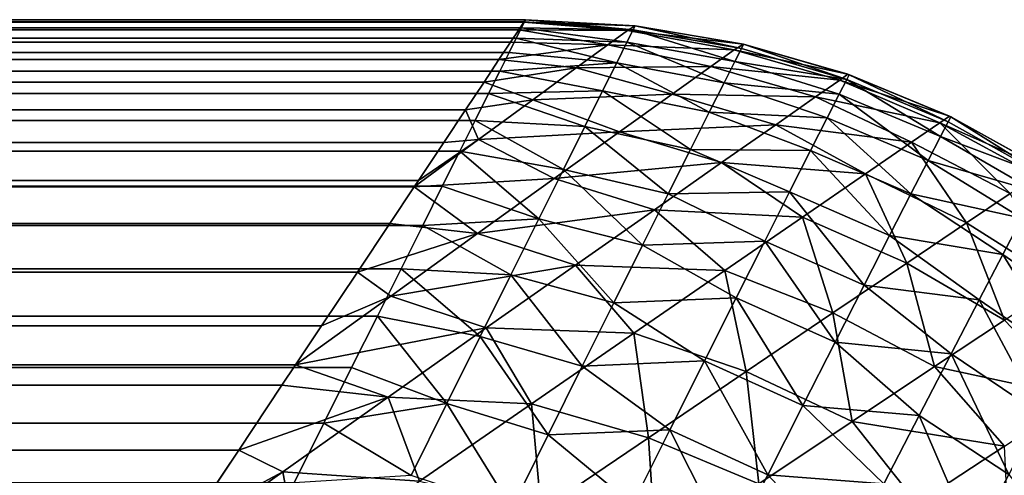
# Model space of a CAD drawing. Extents: x -551 to 551, y -297 to 194.
# Tile 144 of 163: x 496.983 to 497.989, y 194.035 to 194.5. Entities that reach past the tile are written whole.
import ezdxf

# ---------------------------------------------------------------- set-up
doc = ezdxf.new("R2010")
doc.units = 0
doc.header["$LTSCALE"] = 70.117983
for name, color, linetype in [('10', 7, 'CONTINUOUS'), ('11', 7, 'CONTINUOUS'), ('15', 7, 'CONTINUOUS'), ('20', 7, 'CONTINUOUS'), ('21', 7, 'CONTINUOUS'), ('3', 7, 'CONTINUOUS')]:
    doc.layers.add(name, color=color, linetype=linetype)

msp = doc.modelspace()

# ---------------------------------------------------------------- linework, layer by layer
at = {"layer": '10', "color": 7, "linetype": 'CONTINUOUS'}
for points in [[(497.5, 194.5, 2), (497.5, 194.5, 43.5), (497.612, 194.4937, 43.5), (497.5, 194.5, 2)], [(497.5, 194.5, 2), (497.612, 194.4937, 43.5), (497.612, 194.4937, 2), (497.5, 194.5, 2)], [(497.612, 194.4937, 2), (497.7225, 194.4749, 43.5), (497.7226, 194.4749, 2), (497.612, 194.4937, 2)], [(497.612, 194.4937, 43.5), (497.7225, 194.4749, 43.5), (497.612, 194.4937, 2), (497.612, 194.4937, 43.5)], [(497.7225, 194.4749, 43.5), (497.8292, 194.4443, 43.5), (497.7226, 194.4749, 2), (497.7225, 194.4749, 43.5)], [(497.7226, 194.4749, 2), (497.8292, 194.4443, 43.5), (497.8305, 194.4438, 2), (497.7226, 194.4749, 2)], [(497.8292, 194.4443, 43.5), (497.933, 194.4014, 43.5), (497.8305, 194.4438, 2), (497.8292, 194.4443, 43.5)], [(497.8305, 194.4438, 2), (497.933, 194.4014, 43.5), (497.9342, 194.4008, 2), (497.8305, 194.4438, 2)], [(497.933, 194.4014, 43.5), (498.0313, 194.3472, 43.5), (497.9342, 194.4008, 2), (497.933, 194.4014, 43.5)], [(497.9342, 194.4008, 2), (498.0313, 194.3472, 43.5), (498.0324, 194.3465, 2), (497.9342, 194.4008, 2)]]:
    msp.add_3dface(points, dxfattribs=at)
at = {"layer": '11', "color": 7, "linetype": 'CONTINUOUS'}
for points in [[(497.5, 194.5, 43.5), (-497.5, 194.5, 43.5), (-497.4983, 194.4975, 43.6236), (497.5, 194.5, 43.5)], [(497.4983, 194.4975, 43.6236), (497.5, 194.5, 43.5), (-497.4983, 194.4975, 43.6236), (497.4983, 194.4975, 43.6236)], [(-497.4932, 194.4898, 43.7467), (497.4983, 194.4975, 43.6236), (-497.4983, 194.4975, 43.6236), (-497.4932, 194.4898, 43.7467)], [(497.4932, 194.4898, 43.7467), (497.4983, 194.4975, 43.6236), (-497.4932, 194.4898, 43.7467), (497.4932, 194.4898, 43.7467)], [(-497.4848, 194.4771, 43.8697), (497.4932, 194.4898, 43.7467), (-497.4932, 194.4898, 43.7467), (-497.4848, 194.4771, 43.8697)], [(497.4848, 194.4771, 43.8697), (497.4932, 194.4898, 43.7467), (-497.4848, 194.4771, 43.8697), (497.4848, 194.4771, 43.8697)], [(-497.4729, 194.4593, 43.9925), (497.4848, 194.4771, 43.8697), (-497.4848, 194.4771, 43.8697), (-497.4729, 194.4593, 43.9925)], [(497.4729, 194.4593, 43.9925), (497.4848, 194.4771, 43.8697), (-497.4729, 194.4593, 43.9925), (497.4729, 194.4593, 43.9925)], [(-497.4576, 194.4363, 44.1148), (497.4729, 194.4593, 43.9925), (-497.4729, 194.4593, 43.9925), (-497.4576, 194.4363, 44.1148)], [(497.4576, 194.4363, 44.1148), (497.4729, 194.4593, 43.9925), (-497.4576, 194.4363, 44.1148), (497.4576, 194.4363, 44.1148)], [(-497.4388, 194.4081, 44.2367), (497.4576, 194.4363, 44.1148), (-497.4576, 194.4363, 44.1148), (-497.4388, 194.4081, 44.2367)], [(497.4388, 194.4081, 44.2367), (497.4576, 194.4363, 44.1148), (-497.4388, 194.4081, 44.2367), (497.4388, 194.4081, 44.2367)], [(-497.4165, 194.3747, 44.3579), (497.4388, 194.4081, 44.2367), (-497.4388, 194.4081, 44.2367), (-497.4165, 194.3747, 44.3579)], [(497.4165, 194.3747, 44.3579), (497.4388, 194.4081, 44.2367), (-497.4165, 194.3747, 44.3579), (497.4165, 194.3747, 44.3579)], [(-497.3907, 194.336, 44.4783), (497.4165, 194.3747, 44.3579), (-497.4165, 194.3747, 44.3579), (-497.3907, 194.336, 44.4783)], [(497.3907, 194.336, 44.4783), (497.4165, 194.3747, 44.3579), (-497.3907, 194.336, 44.4783), (497.3907, 194.336, 44.4783)], [(-497.3613, 194.2919, 44.5978), (497.3907, 194.336, 44.4783), (-497.3907, 194.336, 44.4783), (-497.3613, 194.2919, 44.5978)], [(497.3863, 194.3295, 44.4969), (497.3907, 194.336, 44.4783), (-497.3613, 194.2919, 44.5978), (497.3863, 194.3295, 44.4969)], [(497.3613, 194.2919, 44.5978), (497.3863, 194.3295, 44.4969), (-497.3613, 194.2919, 44.5978), (497.3613, 194.2919, 44.5978)], [(-497.3283, 194.2424, 44.7163), (497.3613, 194.2919, 44.5978), (-497.3613, 194.2919, 44.5978), (-497.3283, 194.2424, 44.7163)], [(497.3283, 194.2424, 44.7163), (497.3613, 194.2919, 44.5978), (-497.3283, 194.2424, 44.7163), (497.3283, 194.2424, 44.7163)], [(-497.2916, 194.1874, 44.8334), (497.3283, 194.2424, 44.7163), (-497.3283, 194.2424, 44.7163), (-497.2916, 194.1874, 44.8334)], [(497.2916, 194.1874, 44.8334), (497.3283, 194.2424, 44.7163), (-497.2916, 194.1874, 44.8334), (497.2916, 194.1874, 44.8334)], [(-497.2512, 194.1268, 44.9491), (497.2916, 194.1874, 44.8334), (-497.2916, 194.1874, 44.8334), (-497.2512, 194.1268, 44.9491)], [(497.2652, 194.1478, 44.9103), (497.2916, 194.1874, 44.8334), (-497.2512, 194.1268, 44.9491), (497.2652, 194.1478, 44.9103)], [(497.2512, 194.1268, 44.9491), (497.2652, 194.1478, 44.9103), (-497.2512, 194.1268, 44.9491), (497.2512, 194.1268, 44.9491)], [(-497.2071, 194.0606, 45.0631), (497.2512, 194.1268, 44.9491), (-497.2512, 194.1268, 44.9491), (-497.2071, 194.0606, 45.0631)], [(497.2071, 194.0606, 45.0631), (497.2512, 194.1268, 44.9491), (-497.2071, 194.0606, 45.0631), (497.2071, 194.0606, 45.0631)], [(-497.1592, 193.9888, 45.1751), (497.2071, 194.0606, 45.0631), (-497.2071, 194.0606, 45.0631), (-497.1592, 193.9888, 45.1751)], [(497.1592, 193.9888, 45.1751), (497.2071, 194.0606, 45.0631), (-497.1592, 193.9888, 45.1751), (497.1592, 193.9888, 45.1751)]]:
    msp.add_3dface(points, dxfattribs=at)
at = {"layer": '15', "color": 7, "linetype": 'CONTINUOUS'}
for points in [[(-497.5, 194.5, 2), (497.5, 194.5, 2), (497.499, 194.4979, 1.9084), (-497.5, 194.5, 2)], [(-497.499, 194.4979, 1.9084), (-497.5, 194.5, 2), (497.499, 194.4979, 1.9084), (-497.499, 194.4979, 1.9084)], [(-497.4958, 194.4916, 1.8172), (-497.499, 194.4979, 1.9084), (497.4958, 194.4916, 1.8172), (-497.4958, 194.4916, 1.8172)], [(497.4958, 194.4916, 1.8172), (-497.499, 194.4979, 1.9084), (497.499, 194.4979, 1.9084), (497.4958, 194.4916, 1.8172)], [(-497.4906, 194.4812, 1.7261), (-497.4958, 194.4916, 1.8172), (497.4906, 194.4812, 1.7261), (-497.4906, 194.4812, 1.7261)], [(497.4906, 194.4812, 1.7261), (-497.4958, 194.4916, 1.8172), (497.4958, 194.4916, 1.8172), (497.4906, 194.4812, 1.7261)], [(-497.4832, 194.4665, 1.6354), (-497.4906, 194.4812, 1.7261), (497.4832, 194.4665, 1.6354), (-497.4832, 194.4665, 1.6354)], [(497.4832, 194.4665, 1.6354), (-497.4906, 194.4812, 1.7261), (497.4906, 194.4812, 1.7261), (497.4832, 194.4665, 1.6354)], [(-497.4738, 194.4476, 1.5452), (-497.4832, 194.4665, 1.6354), (497.4738, 194.4476, 1.5452), (-497.4738, 194.4476, 1.5452)], [(497.4738, 194.4476, 1.5452), (-497.4832, 194.4665, 1.6354), (497.4832, 194.4665, 1.6354), (497.4738, 194.4476, 1.5452)], [(-497.4623, 194.4245, 1.4557), (-497.4738, 194.4476, 1.5452), (497.4623, 194.4245, 1.4557), (-497.4623, 194.4245, 1.4557)], [(497.4623, 194.4245, 1.4557), (-497.4738, 194.4476, 1.5452), (497.4738, 194.4476, 1.5452), (497.4623, 194.4245, 1.4557)], [(-497.4486, 194.3972, 1.3671), (-497.4623, 194.4245, 1.4557), (497.4486, 194.3972, 1.3671), (-497.4486, 194.3972, 1.3671)], [(497.4486, 194.3972, 1.3671), (-497.4623, 194.4245, 1.4557), (497.4623, 194.4245, 1.4557), (497.4486, 194.3972, 1.3671)], [(-497.4433, 194.3866, 1.336), (-497.4486, 194.3972, 1.3671), (497.4328, 194.3657, 1.2794), (-497.4433, 194.3866, 1.336)], [(497.4328, 194.3657, 1.2794), (-497.4486, 194.3972, 1.3671), (497.4486, 194.3972, 1.3671), (497.4328, 194.3657, 1.2794)], [(-497.4328, 194.3657, 1.2794), (-497.4433, 194.3866, 1.336), (497.4328, 194.3657, 1.2794), (-497.4328, 194.3657, 1.2794)], [(-497.415, 194.3299, 1.193), (-497.4328, 194.3657, 1.2794), (497.415, 194.3299, 1.193), (-497.415, 194.3299, 1.193)], [(497.415, 194.3299, 1.193), (-497.4328, 194.3657, 1.2794), (497.4328, 194.3657, 1.2794), (497.415, 194.3299, 1.193)], [(-497.395, 194.29, 1.1078), (-497.415, 194.3299, 1.193), (497.395, 194.29, 1.1078), (-497.395, 194.29, 1.1078)], [(497.395, 194.29, 1.1078), (-497.415, 194.3299, 1.193), (497.415, 194.3299, 1.193), (497.395, 194.29, 1.1078)], [(-497.3826, 194.2653, 1.0599), (-497.395, 194.29, 1.1078), (497.3729, 194.2458, 1.0242), (-497.3826, 194.2653, 1.0599)], [(497.3729, 194.2458, 1.0242), (-497.395, 194.29, 1.1078), (497.395, 194.29, 1.1078), (497.3729, 194.2458, 1.0242)], [(-497.3729, 194.2458, 1.0242), (-497.3826, 194.2653, 1.0599), (497.3729, 194.2458, 1.0242), (-497.3729, 194.2458, 1.0242)], [(-497.3487, 194.1974, 0.9422), (-497.3729, 194.2458, 1.0242), (497.3487, 194.1974, 0.9422), (-497.3487, 194.1974, 0.9422)], [(497.3487, 194.1974, 0.9422), (-497.3729, 194.2458, 1.0242), (497.3729, 194.2458, 1.0242), (497.3487, 194.1974, 0.9422)], [(-497.3224, 194.1448, 0.8622), (-497.3487, 194.1974, 0.9422), (497.3224, 194.1448, 0.8622), (-497.3224, 194.1448, 0.8622)], [(497.3224, 194.1448, 0.8622), (-497.3487, 194.1974, 0.9422), (497.3487, 194.1974, 0.9422), (497.3224, 194.1448, 0.8622)], [(-497.3191, 194.1382, 0.8527), (-497.3224, 194.1448, 0.8622), (497.294, 194.0881, 0.7843), (-497.3191, 194.1382, 0.8527)], [(497.294, 194.0881, 0.7843), (-497.3224, 194.1448, 0.8622), (497.3224, 194.1448, 0.8622), (497.294, 194.0881, 0.7843)], [(-497.294, 194.0881, 0.7843), (-497.3191, 194.1382, 0.8527), (497.294, 194.0881, 0.7843), (-497.294, 194.0881, 0.7843)], [(-497.2636, 194.0273, 0.7087), (-497.294, 194.0881, 0.7843), (497.2636, 194.0273, 0.7087), (-497.2636, 194.0273, 0.7087)], [(497.2636, 194.0273, 0.7087), (-497.294, 194.0881, 0.7843), (497.294, 194.0881, 0.7843), (497.2636, 194.0273, 0.7087)]]:
    msp.add_3dface(points, dxfattribs=at)
at = {"layer": '20', "color": 7, "linetype": 'CONTINUOUS'}
for points in [[(497.4958, 194.4916, 1.8172), (497.499, 194.4979, 1.9084), (497.6099, 194.4895, 1.8703), (497.4958, 194.4916, 1.8172)], [(497.499, 194.4979, 1.9084), (497.5, 194.5, 2), (497.6099, 194.4895, 1.8703), (497.499, 194.4979, 1.9084)], [(497.5, 194.5, 2), (497.612, 194.4937, 2), (497.6099, 194.4895, 1.8703), (497.5, 194.5, 2)], [(497.4906, 194.4812, 1.7261), (497.4958, 194.4916, 1.8172), (497.6035, 194.4769, 1.7415), (497.4906, 194.4812, 1.7261)], [(497.6035, 194.4769, 1.7415), (497.4958, 194.4916, 1.8172), (497.6099, 194.4895, 1.8703), (497.6035, 194.4769, 1.7415)], [(497.6035, 194.4769, 1.7415), (497.6099, 194.4895, 1.8703), (497.7137, 194.4573, 1.7356), (497.6035, 194.4769, 1.7415)], [(497.6099, 194.4895, 1.8703), (497.612, 194.4937, 2), (497.7204, 194.4705, 1.8673), (497.6099, 194.4895, 1.8703)], [(497.7137, 194.4573, 1.7356), (497.6099, 194.4895, 1.8703), (497.7204, 194.4705, 1.8673), (497.7137, 194.4573, 1.7356)], [(497.612, 194.4937, 2), (497.7226, 194.4749, 2), (497.7204, 194.4705, 1.8673), (497.612, 194.4937, 2)], [(497.4832, 194.4665, 1.6354), (497.4906, 194.4812, 1.7261), (497.5931, 194.4561, 1.6142), (497.4832, 194.4665, 1.6354)], [(497.5931, 194.4561, 1.6142), (497.4906, 194.4812, 1.7261), (497.6035, 194.4769, 1.7415), (497.5931, 194.4561, 1.6142)], [(497.5931, 194.4561, 1.6142), (497.6035, 194.4769, 1.7415), (497.7028, 194.4355, 1.6057), (497.5931, 194.4561, 1.6142)], [(497.7028, 194.4355, 1.6057), (497.6035, 194.4769, 1.7415), (497.7137, 194.4573, 1.7356), (497.7028, 194.4355, 1.6057)], [(497.4738, 194.4476, 1.5452), (497.4832, 194.4665, 1.6354), (497.5931, 194.4561, 1.6142), (497.4738, 194.4476, 1.5452)], [(497.7137, 194.4573, 1.7356), (497.7204, 194.4705, 1.8673), (497.828, 194.4389, 1.8599), (497.7137, 194.4573, 1.7356)], [(497.7204, 194.4705, 1.8673), (497.7226, 194.4749, 2), (497.828, 194.4389, 1.8599), (497.7204, 194.4705, 1.8673)], [(497.7226, 194.4749, 2), (497.8305, 194.4438, 2), (497.828, 194.4389, 1.8599), (497.7226, 194.4749, 2)], [(497.5787, 194.4274, 1.4892), (497.4738, 194.4476, 1.5452), (497.5931, 194.4561, 1.6142), (497.5787, 194.4274, 1.4892)], [(497.5787, 194.4274, 1.4892), (497.5931, 194.4561, 1.6142), (497.6876, 194.4055, 1.4785), (497.5787, 194.4274, 1.4892)], [(497.6876, 194.4055, 1.4785), (497.5931, 194.4561, 1.6142), (497.7028, 194.4355, 1.6057), (497.6876, 194.4055, 1.4785)], [(497.7028, 194.4355, 1.6057), (497.7137, 194.4573, 1.7356), (497.8204, 194.4241, 1.721), (497.7028, 194.4355, 1.6057)], [(497.8204, 194.4241, 1.721), (497.7137, 194.4573, 1.7356), (497.828, 194.4389, 1.8599), (497.8204, 194.4241, 1.721)], [(497.4623, 194.4245, 1.4557), (497.4738, 194.4476, 1.5452), (497.5787, 194.4274, 1.4892), (497.4623, 194.4245, 1.4557)], [(497.6876, 194.4055, 1.4785), (497.7028, 194.4355, 1.6057), (497.808, 194.3998, 1.5843), (497.6876, 194.4055, 1.4785)], [(497.808, 194.3998, 1.5843), (497.7028, 194.4355, 1.6057), (497.8204, 194.4241, 1.721), (497.808, 194.3998, 1.5843)], [(497.8204, 194.4241, 1.721), (497.828, 194.4389, 1.8599), (497.9238, 194.3808, 1.7202), (497.8204, 194.4241, 1.721)], [(497.828, 194.4389, 1.8599), (497.8305, 194.4438, 2), (497.9316, 194.3958, 1.8595), (497.828, 194.4389, 1.8599)], [(497.9238, 194.3808, 1.7202), (497.828, 194.4389, 1.8599), (497.9316, 194.3958, 1.8595), (497.9238, 194.3808, 1.7202)], [(497.8305, 194.4438, 2), (497.9342, 194.4008, 2), (497.9316, 194.3958, 1.8595), (497.8305, 194.4438, 2)], [(497.5605, 194.3909, 1.3673), (497.4623, 194.4245, 1.4557), (497.5787, 194.4274, 1.4892), (497.5605, 194.3909, 1.3673)], [(497.5605, 194.3909, 1.3673), (497.5787, 194.4274, 1.4892), (497.6686, 194.3675, 1.3546), (497.5605, 194.3909, 1.3673)], [(497.6686, 194.3675, 1.3546), (497.5787, 194.4274, 1.4892), (497.6876, 194.4055, 1.4785), (497.6686, 194.3675, 1.3546)], [(497.4486, 194.3972, 1.3671), (497.4623, 194.4245, 1.4557), (497.5605, 194.3909, 1.3673), (497.4486, 194.3972, 1.3671)], [(497.808, 194.3998, 1.5843), (497.8204, 194.4241, 1.721), (497.9111, 194.3562, 1.5833), (497.808, 194.3998, 1.5843)], [(497.9111, 194.3562, 1.5833), (497.8204, 194.4241, 1.721), (497.9238, 194.3808, 1.7202), (497.9111, 194.3562, 1.5833)], [(497.6686, 194.3675, 1.3546), (497.6876, 194.4055, 1.4785), (497.791, 194.3663, 1.4509), (497.6686, 194.3675, 1.3546)], [(497.791, 194.3663, 1.4509), (497.6876, 194.4055, 1.4785), (497.808, 194.3998, 1.5843), (497.791, 194.3663, 1.4509)], [(497.4328, 194.3657, 1.2794), (497.4486, 194.3972, 1.3671), (497.5387, 194.3472, 1.2489), (497.4328, 194.3657, 1.2794)], [(497.5387, 194.3472, 1.2489), (497.4486, 194.3972, 1.3671), (497.5605, 194.3909, 1.3673), (497.5387, 194.3472, 1.2489)], [(497.791, 194.3663, 1.4509), (497.808, 194.3998, 1.5843), (497.8936, 194.3223, 1.4499), (497.791, 194.3663, 1.4509)], [(497.8936, 194.3223, 1.4499), (497.808, 194.3998, 1.5843), (497.9111, 194.3562, 1.5833), (497.8936, 194.3223, 1.4499)], [(497.9238, 194.3808, 1.7202), (497.9316, 194.3958, 1.8595), (498.0295, 194.341, 1.8536), (497.9238, 194.3808, 1.7202)], [(497.9316, 194.3958, 1.8595), (497.9342, 194.4008, 2), (498.0295, 194.341, 1.8536), (497.9316, 194.3958, 1.8595)], [(497.9342, 194.4008, 2), (498.0324, 194.3465, 2), (498.0295, 194.341, 1.8536), (497.9342, 194.4008, 2)], [(497.5387, 194.3472, 1.2489), (497.5605, 194.3909, 1.3673), (497.6458, 194.3221, 1.2348), (497.5387, 194.3472, 1.2489)], [(497.6458, 194.3221, 1.2348), (497.5605, 194.3909, 1.3673), (497.6686, 194.3675, 1.3546), (497.6458, 194.3221, 1.2348)], [(497.9111, 194.3562, 1.5833), (497.9238, 194.3808, 1.7202), (498.0209, 194.3245, 1.7087), (497.9111, 194.3562, 1.5833)], [(498.0209, 194.3245, 1.7087), (497.9238, 194.3808, 1.7202), (498.0295, 194.341, 1.8536), (498.0209, 194.3245, 1.7087)], [(497.415, 194.3299, 1.193), (497.4328, 194.3657, 1.2794), (497.5135, 194.2966, 1.1346), (497.415, 194.3299, 1.193)], [(497.5135, 194.2966, 1.1346), (497.4328, 194.3657, 1.2794), (497.5387, 194.3472, 1.2489), (497.5135, 194.2966, 1.1346)], [(497.6458, 194.3221, 1.2348), (497.6686, 194.3675, 1.3546), (497.7697, 194.3241, 1.3217), (497.6458, 194.3221, 1.2348)], [(497.7697, 194.3241, 1.3217), (497.6686, 194.3675, 1.3546), (497.791, 194.3663, 1.4509), (497.7697, 194.3241, 1.3217)], [(497.7697, 194.3241, 1.3217), (497.791, 194.3663, 1.4509), (497.8718, 194.2796, 1.3209), (497.7697, 194.3241, 1.3217)], [(497.8718, 194.2796, 1.3209), (497.791, 194.3663, 1.4509), (497.8936, 194.3223, 1.4499), (497.8718, 194.2796, 1.3209)], [(497.8936, 194.3223, 1.4499), (497.9111, 194.3562, 1.5833), (498.0067, 194.2975, 1.5667), (497.8936, 194.3223, 1.4499)], [(498.0067, 194.2975, 1.5667), (497.9111, 194.3562, 1.5833), (498.0209, 194.3245, 1.7087), (498.0067, 194.2975, 1.5667)], [(497.5135, 194.2966, 1.1346), (497.5387, 194.3472, 1.2489), (497.6196, 194.2698, 1.1196), (497.5135, 194.2966, 1.1346)], [(497.6196, 194.2698, 1.1196), (497.5387, 194.3472, 1.2489), (497.6458, 194.3221, 1.2348), (497.6196, 194.2698, 1.1196)], [(497.395, 194.29, 1.1078), (497.415, 194.3299, 1.193), (497.5135, 194.2966, 1.1346), (497.395, 194.29, 1.1078)], [(497.6196, 194.2698, 1.1196), (497.6458, 194.3221, 1.2348), (497.7443, 194.2739, 1.1974), (497.6196, 194.2698, 1.1196)], [(497.7443, 194.2739, 1.1974), (497.6458, 194.3221, 1.2348), (497.7697, 194.3241, 1.3217), (497.7443, 194.2739, 1.1974)], [(497.7443, 194.2739, 1.1974), (497.7697, 194.3241, 1.3217), (497.8458, 194.2289, 1.1971), (497.7443, 194.2739, 1.1974)], [(497.8458, 194.2289, 1.1971), (497.7697, 194.3241, 1.3217), (497.8718, 194.2796, 1.3209), (497.8458, 194.2289, 1.1971)], [(497.8718, 194.2796, 1.3209), (497.8936, 194.3223, 1.4499), (497.9873, 194.2604, 1.4288), (497.8718, 194.2796, 1.3209)], [(497.9873, 194.2604, 1.4288), (497.8936, 194.3223, 1.4499), (498.0067, 194.2975, 1.5667), (497.9873, 194.2604, 1.4288)], [(497.4851, 194.2396, 1.0248), (497.395, 194.29, 1.1078), (497.5135, 194.2966, 1.1346), (497.4851, 194.2396, 1.0248)], [(497.4851, 194.2396, 1.0248), (497.5135, 194.2966, 1.1346), (497.5903, 194.211, 1.0093), (497.4851, 194.2396, 1.0248)], [(497.5903, 194.211, 1.0093), (497.5135, 194.2966, 1.1346), (497.6196, 194.2698, 1.1196), (497.5903, 194.211, 1.0093)], [(497.9873, 194.2604, 1.4288), (498.0067, 194.2975, 1.5667), (498.0788, 194.1969, 1.439), (497.9873, 194.2604, 1.4288)], [(497.3729, 194.2458, 1.0242), (497.395, 194.29, 1.1078), (497.4851, 194.2396, 1.0248), (497.3729, 194.2458, 1.0242)], [(497.8458, 194.2289, 1.1971), (497.8718, 194.2796, 1.3209), (497.9631, 194.2139, 1.296), (497.8458, 194.2289, 1.1971)], [(497.9631, 194.2139, 1.296), (497.8718, 194.2796, 1.3209), (497.9873, 194.2604, 1.4288), (497.9631, 194.2139, 1.296)], [(497.5903, 194.211, 1.0093), (497.6196, 194.2698, 1.1196), (497.7152, 194.2162, 1.0786), (497.5903, 194.211, 1.0093)], [(497.7152, 194.2162, 1.0786), (497.6196, 194.2698, 1.1196), (497.7443, 194.2739, 1.1974), (497.7152, 194.2162, 1.0786)], [(497.7152, 194.2162, 1.0786), (497.7443, 194.2739, 1.1974), (497.8162, 194.1708, 1.079), (497.7152, 194.2162, 1.0786)], [(497.8162, 194.1708, 1.079), (497.7443, 194.2739, 1.1974), (497.8458, 194.2289, 1.1971), (497.8162, 194.1708, 1.079)], [(497.9631, 194.2139, 1.296), (497.9873, 194.2604, 1.4288), (498.0546, 194.1513, 1.3088), (497.9631, 194.2139, 1.296)], [(498.0546, 194.1513, 1.3088), (497.9873, 194.2604, 1.4288), (498.0788, 194.1969, 1.439), (498.0546, 194.1513, 1.3088)], [(497.3487, 194.1974, 0.9422), (497.3729, 194.2458, 1.0242), (497.4537, 194.1766, 0.9199), (497.3487, 194.1974, 0.9422)], [(497.4537, 194.1766, 0.9199), (497.3729, 194.2458, 1.0242), (497.4851, 194.2396, 1.0248), (497.4537, 194.1766, 0.9199)], [(497.4537, 194.1766, 0.9199), (497.4851, 194.2396, 1.0248), (497.558, 194.1462, 0.9044), (497.4537, 194.1766, 0.9199)], [(497.558, 194.1462, 0.9044), (497.4851, 194.2396, 1.0248), (497.5903, 194.211, 1.0093), (497.558, 194.1462, 0.9044)], [(497.8162, 194.1708, 1.079), (497.8458, 194.2289, 1.1971), (497.9345, 194.1589, 1.1693), (497.8162, 194.1708, 1.079)], [(497.9345, 194.1589, 1.1693), (497.8458, 194.2289, 1.1971), (497.9631, 194.2139, 1.296), (497.9345, 194.1589, 1.1693)], [(497.6828, 194.1518, 0.9658), (497.5903, 194.211, 1.0093), (497.7152, 194.2162, 1.0786), (497.6828, 194.1518, 0.9658)], [(497.6828, 194.1518, 0.9658), (497.7152, 194.2162, 1.0786), (497.7832, 194.106, 0.9672), (497.6828, 194.1518, 0.9658)], [(497.7832, 194.106, 0.9672), (497.7152, 194.2162, 1.0786), (497.8162, 194.1708, 1.079), (497.7832, 194.106, 0.9672)], [(497.9345, 194.1589, 1.1693), (497.9631, 194.2139, 1.296), (498.026, 194.0973, 1.1847), (497.9345, 194.1589, 1.1693)], [(498.026, 194.0973, 1.1847), (497.9631, 194.2139, 1.296), (498.0546, 194.1513, 1.3088), (498.026, 194.0973, 1.1847)], [(497.558, 194.1462, 0.9044), (497.5903, 194.211, 1.0093), (497.6828, 194.1518, 0.9658), (497.558, 194.1462, 0.9044)], [(497.3224, 194.1448, 0.8622), (497.3487, 194.1974, 0.9422), (497.4197, 194.1081, 0.8202), (497.3224, 194.1448, 0.8622)], [(497.4197, 194.1081, 0.8202), (497.3487, 194.1974, 0.9422), (497.4537, 194.1766, 0.9199), (497.4197, 194.1081, 0.8202)], [(497.4197, 194.1081, 0.8202), (497.4537, 194.1766, 0.9199), (497.5232, 194.0761, 0.805), (497.4197, 194.1081, 0.8202)], [(497.5232, 194.0761, 0.805), (497.4537, 194.1766, 0.9199), (497.558, 194.1462, 0.9044), (497.5232, 194.0761, 0.805)], [(497.7832, 194.106, 0.9672), (497.8162, 194.1708, 1.079), (497.902, 194.096, 1.0493), (497.7832, 194.106, 0.9672)], [(497.902, 194.096, 1.0493), (497.8162, 194.1708, 1.079), (497.9345, 194.1589, 1.1693), (497.902, 194.096, 1.0493)], [(497.902, 194.096, 1.0493), (497.9345, 194.1589, 1.1693), (497.9935, 194.0357, 1.0673), (497.902, 194.096, 1.0493)], [(497.9935, 194.0357, 1.0673), (497.9345, 194.1589, 1.1693), (498.026, 194.0973, 1.1847), (497.9935, 194.0357, 1.0673)], [(497.294, 194.0881, 0.7843), (497.3224, 194.1448, 0.8622), (497.4197, 194.1081, 0.8202), (497.294, 194.0881, 0.7843)], [(497.5232, 194.0761, 0.805), (497.558, 194.1462, 0.9044), (497.6475, 194.0812, 0.8592), (497.5232, 194.0761, 0.805)], [(497.6475, 194.0812, 0.8592), (497.558, 194.1462, 0.9044), (497.6828, 194.1518, 0.9658), (497.6475, 194.0812, 0.8592)], [(497.6475, 194.0812, 0.8592), (497.6828, 194.1518, 0.9658), (497.7474, 194.0352, 0.862), (497.6475, 194.0812, 0.8592)], [(497.7474, 194.0352, 0.862), (497.6828, 194.1518, 0.9658), (497.7832, 194.106, 0.9672), (497.7474, 194.0352, 0.862)], [(497.3831, 194.0345, 0.7258), (497.294, 194.0881, 0.7843), (497.4197, 194.1081, 0.8202), (497.3831, 194.0345, 0.7258)], [(497.3831, 194.0345, 0.7258), (497.4197, 194.1081, 0.8202), (497.4859, 194.0011, 0.7115), (497.3831, 194.0345, 0.7258)], [(497.4859, 194.0011, 0.7115), (497.4197, 194.1081, 0.8202), (497.5232, 194.0761, 0.805), (497.4859, 194.0011, 0.7115)], [(497.7474, 194.0352, 0.862), (497.7832, 194.106, 0.9672), (497.866, 194.0262, 0.9365), (497.7474, 194.0352, 0.862)], [(497.866, 194.0262, 0.9365), (497.7832, 194.106, 0.9672), (497.902, 194.096, 1.0493), (497.866, 194.0262, 0.9365)], [(497.866, 194.0262, 0.9365), (497.902, 194.096, 1.0493), (497.9576, 193.9673, 0.957), (497.866, 194.0262, 0.9365)], [(497.9576, 193.9673, 0.957), (497.902, 194.096, 1.0493), (497.9935, 194.0357, 1.0673), (497.9576, 193.9673, 0.957)], [(497.2636, 194.0273, 0.7087), (497.294, 194.0881, 0.7843), (497.3831, 194.0345, 0.7258), (497.2636, 194.0273, 0.7087)], [(497.4859, 194.0011, 0.7115), (497.5232, 194.0761, 0.805), (497.6094, 194.0051, 0.7591), (497.4859, 194.0011, 0.7115)], [(497.6094, 194.0051, 0.7591), (497.5232, 194.0761, 0.805), (497.6475, 194.0812, 0.8592), (497.6094, 194.0051, 0.7591)], [(497.6094, 194.0051, 0.7591), (497.6475, 194.0812, 0.8592), (497.7089, 193.959, 0.7634), (497.6094, 194.0051, 0.7591)], [(497.7089, 193.959, 0.7634), (497.6475, 194.0812, 0.8592), (497.7474, 194.0352, 0.862), (497.7089, 193.959, 0.7634)], [(497.7089, 193.959, 0.7634), (497.7474, 194.0352, 0.862), (497.8269, 193.9503, 0.831), (497.7089, 193.959, 0.7634)], [(497.8269, 193.9503, 0.831), (497.7474, 194.0352, 0.862), (497.866, 194.0262, 0.9365), (497.8269, 193.9503, 0.831)], [(497.9576, 193.9673, 0.957), (497.9935, 194.0357, 1.0673), (498.0652, 193.9436, 1.0506), (497.9576, 193.9673, 0.957)]]:
    msp.add_3dface(points, dxfattribs=at)
at = {"layer": '21', "color": 7, "linetype": 'CONTINUOUS'}
for points in [[(497.4983, 194.4975, 43.6236), (497.4932, 194.4898, 43.7467), (497.604, 194.489, 43.6767), (497.4983, 194.4975, 43.6236)], [(497.612, 194.4937, 43.5), (497.5, 194.5, 43.5), (497.4983, 194.4975, 43.6236), (497.612, 194.4937, 43.5)], [(497.612, 194.4937, 43.5), (497.4983, 194.4975, 43.6236), (497.604, 194.489, 43.6767), (497.612, 194.4937, 43.5)], [(497.4932, 194.4898, 43.7467), (497.4848, 194.4771, 43.8697), (497.5842, 194.4745, 43.8515), (497.4932, 194.4898, 43.7467)], [(497.4932, 194.4898, 43.7467), (497.5842, 194.4745, 43.8515), (497.604, 194.489, 43.6767), (497.4932, 194.4898, 43.7467)], [(497.5842, 194.4745, 43.8515), (497.7132, 194.4694, 43.6991), (497.604, 194.489, 43.6767), (497.5842, 194.4745, 43.8515)], [(497.7225, 194.4749, 43.5), (497.612, 194.4937, 43.5), (497.604, 194.489, 43.6767), (497.7225, 194.4749, 43.5)], [(497.7132, 194.4694, 43.6991), (497.7225, 194.4749, 43.5), (497.604, 194.489, 43.6767), (497.7132, 194.4694, 43.6991)], [(497.4848, 194.4771, 43.8697), (497.4729, 194.4593, 43.9925), (497.5842, 194.4745, 43.8515), (497.4848, 194.4771, 43.8697)], [(497.4729, 194.4593, 43.9925), (497.5517, 194.4508, 44.0224), (497.5842, 194.4745, 43.8515), (497.4729, 194.4593, 43.9925)], [(497.5517, 194.4508, 44.0224), (497.6891, 194.4522, 43.8957), (497.5842, 194.4745, 43.8515), (497.5517, 194.4508, 44.0224)], [(497.6891, 194.4522, 43.8957), (497.7132, 194.4694, 43.6991), (497.5842, 194.4745, 43.8515), (497.6891, 194.4522, 43.8957)], [(497.6891, 194.4522, 43.8957), (497.8209, 194.4384, 43.7057), (497.7132, 194.4694, 43.6991), (497.6891, 194.4522, 43.8957)], [(497.8292, 194.4443, 43.5), (497.7225, 194.4749, 43.5), (497.7132, 194.4694, 43.6991), (497.8292, 194.4443, 43.5)], [(497.8209, 194.4384, 43.7057), (497.8292, 194.4443, 43.5), (497.7132, 194.4694, 43.6991), (497.8209, 194.4384, 43.7057)], [(497.4729, 194.4593, 43.9925), (497.4576, 194.4363, 44.1148), (497.5517, 194.4508, 44.0224), (497.4729, 194.4593, 43.9925)], [(497.4576, 194.4363, 44.1148), (497.5073, 194.4182, 44.1879), (497.5517, 194.4508, 44.0224), (497.4576, 194.4363, 44.1148)], [(497.5073, 194.4182, 44.1879), (497.6497, 194.4241, 44.0873), (497.5517, 194.4508, 44.0224), (497.5073, 194.4182, 44.1879)], [(497.6497, 194.4241, 44.0873), (497.6891, 194.4522, 43.8957), (497.5517, 194.4508, 44.0224), (497.6497, 194.4241, 44.0873)], [(497.6497, 194.4241, 44.0873), (497.7961, 194.4211, 43.9087), (497.6891, 194.4522, 43.8957), (497.6497, 194.4241, 44.0873)], [(497.7961, 194.4211, 43.9087), (497.8209, 194.4384, 43.7057), (497.6891, 194.4522, 43.8957), (497.7961, 194.4211, 43.9087)], [(497.4576, 194.4363, 44.1148), (497.4388, 194.4081, 44.2367), (497.5073, 194.4182, 44.1879), (497.4576, 194.4363, 44.1148)], [(497.7961, 194.4211, 43.9087), (497.9232, 194.3947, 43.726), (497.8209, 194.4384, 43.7057), (497.7961, 194.4211, 43.9087)], [(497.933, 194.4014, 43.5), (497.8292, 194.4443, 43.5), (497.8209, 194.4384, 43.7057), (497.933, 194.4014, 43.5)], [(497.9232, 194.3947, 43.726), (497.933, 194.4014, 43.5), (497.8209, 194.4384, 43.7057), (497.9232, 194.3947, 43.726)], [(497.4388, 194.4081, 44.2367), (497.4519, 194.3776, 44.3465), (497.5073, 194.4182, 44.1879), (497.4388, 194.4081, 44.2367)], [(497.4519, 194.3776, 44.3465), (497.5959, 194.3856, 44.2717), (497.5073, 194.4182, 44.1879), (497.4519, 194.3776, 44.3465)], [(497.5959, 194.3856, 44.2717), (497.6497, 194.4241, 44.0873), (497.5073, 194.4182, 44.1879), (497.5959, 194.3856, 44.2717)], [(497.5959, 194.3856, 44.2717), (497.7555, 194.3928, 44.1066), (497.6497, 194.4241, 44.0873), (497.5959, 194.3856, 44.2717)], [(497.7555, 194.3928, 44.1066), (497.7961, 194.4211, 43.9087), (497.6497, 194.4241, 44.0873), (497.7555, 194.3928, 44.1066)], [(497.7555, 194.3928, 44.1066), (497.8943, 194.3749, 43.9488), (497.7961, 194.4211, 43.9087), (497.7555, 194.3928, 44.1066)], [(497.8943, 194.3749, 43.9488), (497.9232, 194.3947, 43.726), (497.7961, 194.4211, 43.9087), (497.8943, 194.3749, 43.9488)], [(497.4388, 194.4081, 44.2367), (497.4165, 194.3747, 44.3579), (497.4519, 194.3776, 44.3465), (497.4388, 194.4081, 44.2367)], [(498.0313, 194.3472, 43.5), (497.933, 194.4014, 43.5), (497.9232, 194.3947, 43.726), (498.0313, 194.3472, 43.5)], [(497.5292, 194.3378, 44.4474), (497.5959, 194.3856, 44.2717), (497.4519, 194.3776, 44.3465), (497.5292, 194.3378, 44.4474)], [(497.5292, 194.3378, 44.4474), (497.7002, 194.3541, 44.2973), (497.5959, 194.3856, 44.2717), (497.5292, 194.3378, 44.4474)], [(497.7002, 194.3541, 44.2973), (497.7555, 194.3928, 44.1066), (497.5959, 194.3856, 44.2717), (497.7002, 194.3541, 44.2973)], [(497.7002, 194.3541, 44.2973), (497.847, 194.3425, 44.1653), (497.7555, 194.3928, 44.1066), (497.7002, 194.3541, 44.2973)], [(497.847, 194.3425, 44.1653), (497.8943, 194.3749, 43.9488), (497.7555, 194.3928, 44.1066), (497.847, 194.3425, 44.1653)], [(497.8943, 194.3749, 43.9488), (497.9948, 194.3226, 43.9422), (497.9232, 194.3947, 43.726), (497.8943, 194.3749, 43.9488)], [(498.0221, 194.341, 43.7225), (498.0313, 194.3472, 43.5), (497.9232, 194.3947, 43.726), (498.0221, 194.341, 43.7225)], [(497.9948, 194.3226, 43.9422), (498.0221, 194.341, 43.7225), (497.9232, 194.3947, 43.726), (497.9948, 194.3226, 43.9422)], [(497.3907, 194.336, 44.4783), (497.3863, 194.3295, 44.4969), (497.4519, 194.3776, 44.3465), (497.3907, 194.336, 44.4783)], [(497.3863, 194.3295, 44.4969), (497.5292, 194.3378, 44.4474), (497.4519, 194.3776, 44.3465), (497.3863, 194.3295, 44.4969)], [(497.4165, 194.3747, 44.3579), (497.3907, 194.336, 44.4783), (497.4519, 194.3776, 44.3465), (497.4165, 194.3747, 44.3579)], [(497.847, 194.3425, 44.1653), (497.9502, 194.2925, 44.1562), (497.8943, 194.3749, 43.9488), (497.847, 194.3425, 44.1653)], [(497.9502, 194.2925, 44.1562), (497.9948, 194.3226, 43.9422), (497.8943, 194.3749, 43.9488), (497.9502, 194.2925, 44.1562)], [(497.6316, 194.306, 44.4791), (497.7002, 194.3541, 44.2973), (497.5292, 194.3378, 44.4474), (497.6316, 194.306, 44.4791)], [(497.6316, 194.306, 44.4791), (497.7828, 194.2985, 44.3729), (497.7002, 194.3541, 44.2973), (497.6316, 194.306, 44.4791)], [(497.7828, 194.2985, 44.3729), (497.847, 194.3425, 44.1653), (497.7002, 194.3541, 44.2973), (497.7828, 194.2985, 44.3729)], [(497.3863, 194.3295, 44.4969), (497.4508, 194.2816, 44.6129), (497.5292, 194.3378, 44.4474), (497.3863, 194.3295, 44.4969)], [(497.4508, 194.2816, 44.6129), (497.6316, 194.306, 44.4791), (497.5292, 194.3378, 44.4474), (497.4508, 194.2816, 44.6129)], [(497.7828, 194.2985, 44.3729), (497.8894, 194.2516, 44.3622), (497.847, 194.3425, 44.1653), (497.7828, 194.2985, 44.3729)], [(497.8894, 194.2516, 44.3622), (497.9502, 194.2925, 44.1562), (497.847, 194.3425, 44.1653), (497.8894, 194.2516, 44.3622)], [(497.3863, 194.3295, 44.4969), (497.3613, 194.2919, 44.5978), (497.4508, 194.2816, 44.6129), (497.3863, 194.3295, 44.4969)], [(497.9502, 194.2925, 44.1562), (498.0465, 194.2316, 44.1454), (497.9948, 194.3226, 43.9422), (497.9502, 194.2925, 44.1562)], [(497.5509, 194.2494, 44.6505), (497.6316, 194.306, 44.4791), (497.4508, 194.2816, 44.6129), (497.5509, 194.2494, 44.6505)], [(497.5509, 194.2494, 44.6505), (497.7034, 194.2439, 44.5697), (497.6316, 194.306, 44.4791), (497.5509, 194.2494, 44.6505)], [(497.7034, 194.2439, 44.5697), (497.7828, 194.2985, 44.3729), (497.6316, 194.306, 44.4791), (497.7034, 194.2439, 44.5697)], [(497.7034, 194.2439, 44.5697), (497.8139, 194.2006, 44.5584), (497.7828, 194.2985, 44.3729), (497.7034, 194.2439, 44.5697)], [(497.8139, 194.2006, 44.5584), (497.8894, 194.2516, 44.3622), (497.7828, 194.2985, 44.3729), (497.8139, 194.2006, 44.5584)], [(497.3613, 194.2919, 44.5978), (497.3283, 194.2424, 44.7163), (497.4508, 194.2816, 44.6129), (497.3613, 194.2919, 44.5978)], [(497.8894, 194.2516, 44.3622), (497.989, 194.1934, 44.3491), (497.9502, 194.2925, 44.1562), (497.8894, 194.2516, 44.3622)], [(497.989, 194.1934, 44.3491), (498.0465, 194.2316, 44.1454), (497.9502, 194.2925, 44.1562), (497.989, 194.1934, 44.3491)], [(497.3283, 194.2424, 44.7163), (497.3624, 194.2178, 44.7675), (497.4508, 194.2816, 44.6129), (497.3283, 194.2424, 44.7163)], [(497.3624, 194.2178, 44.7675), (497.5509, 194.2494, 44.6505), (497.4508, 194.2816, 44.6129), (497.3624, 194.2178, 44.7675)], [(497.4598, 194.1853, 44.8108), (497.5509, 194.2494, 44.6505), (497.3624, 194.2178, 44.7675), (497.4598, 194.1853, 44.8108)], [(497.4598, 194.1853, 44.8108), (497.6105, 194.18, 44.7542), (497.5509, 194.2494, 44.6505), (497.4598, 194.1853, 44.8108)], [(497.6105, 194.18, 44.7542), (497.7034, 194.2439, 44.5697), (497.5509, 194.2494, 44.6505), (497.6105, 194.18, 44.7542)], [(497.8139, 194.2006, 44.5584), (497.9175, 194.1458, 44.5439), (497.8894, 194.2516, 44.3622), (497.8139, 194.2006, 44.5584)], [(497.9175, 194.1458, 44.5439), (497.989, 194.1934, 44.3491), (497.8894, 194.2516, 44.3622), (497.9175, 194.1458, 44.5439)], [(497.3283, 194.2424, 44.7163), (497.2916, 194.1874, 44.8334), (497.3624, 194.2178, 44.7675), (497.3283, 194.2424, 44.7163)], [(497.6105, 194.18, 44.7542), (497.7254, 194.1408, 44.7433), (497.7034, 194.2439, 44.5697), (497.6105, 194.18, 44.7542)], [(497.7254, 194.1408, 44.7433), (497.8139, 194.2006, 44.5584), (497.7034, 194.2439, 44.5697), (497.7254, 194.1408, 44.7433)], [(497.2916, 194.1874, 44.8334), (497.2652, 194.1478, 44.9103), (497.3624, 194.2178, 44.7675), (497.2916, 194.1874, 44.8334)], [(497.2652, 194.1478, 44.9103), (497.4598, 194.1853, 44.8108), (497.3624, 194.2178, 44.7675), (497.2652, 194.1478, 44.9103)], [(497.7254, 194.1408, 44.7433), (497.8334, 194.0898, 44.7285), (497.8139, 194.2006, 44.5584), (497.7254, 194.1408, 44.7433)], [(497.8334, 194.0898, 44.7285), (497.9175, 194.1458, 44.5439), (497.8139, 194.2006, 44.5584), (497.8334, 194.0898, 44.7285)], [(497.2652, 194.1478, 44.9103), (497.3598, 194.1147, 44.9594), (497.4598, 194.1853, 44.8108), (497.2652, 194.1478, 44.9103)], [(497.3598, 194.1147, 44.9594), (497.506, 194.1079, 44.9255), (497.4598, 194.1853, 44.8108), (497.3598, 194.1147, 44.9594)], [(497.506, 194.1079, 44.9255), (497.6105, 194.18, 44.7542), (497.4598, 194.1853, 44.8108), (497.506, 194.1079, 44.9255)], [(497.9175, 194.1458, 44.5439), (498.0647, 194.1144, 44.3833), (497.989, 194.1934, 44.3491), (497.9175, 194.1458, 44.5439)], [(497.506, 194.1079, 44.9255), (497.6255, 194.0732, 44.9161), (497.6105, 194.18, 44.7542), (497.506, 194.1079, 44.9255)], [(497.6255, 194.0732, 44.9161), (497.7254, 194.1408, 44.7433), (497.6105, 194.18, 44.7542), (497.6255, 194.0732, 44.9161)], [(497.2652, 194.1478, 44.9103), (497.2512, 194.1268, 44.9491), (497.3598, 194.1147, 44.9594), (497.2652, 194.1478, 44.9103)], [(497.8334, 194.0898, 44.7285), (497.989, 194.0646, 44.5855), (497.9175, 194.1458, 44.5439), (497.8334, 194.0898, 44.7285)], [(497.989, 194.0646, 44.5855), (498.0647, 194.1144, 44.3833), (497.9175, 194.1458, 44.5439), (497.989, 194.0646, 44.5855)], [(497.6255, 194.0732, 44.9161), (497.7381, 194.0263, 44.902), (497.7254, 194.1408, 44.7433), (497.6255, 194.0732, 44.9161)], [(497.7381, 194.0263, 44.902), (497.8334, 194.0898, 44.7285), (497.7254, 194.1408, 44.7433), (497.7381, 194.0263, 44.902)], [(497.2512, 194.1268, 44.9491), (497.2071, 194.0606, 45.0631), (497.3598, 194.1147, 44.9594), (497.2512, 194.1268, 44.9491)], [(497.2071, 194.0606, 45.0631), (497.2523, 194.0384, 45.0961), (497.3598, 194.1147, 44.9594), (497.2071, 194.0606, 45.0631)], [(497.2523, 194.0384, 45.0961), (497.3918, 194.0288, 45.0831), (497.3598, 194.1147, 44.9594), (497.2523, 194.0384, 45.0961)], [(497.3918, 194.0288, 45.0831), (497.506, 194.1079, 44.9255), (497.3598, 194.1147, 44.9594), (497.3918, 194.0288, 45.0831)], [(497.3918, 194.0288, 45.0831), (497.5159, 193.9988, 45.0762), (497.506, 194.1079, 44.9255), (497.3918, 194.0288, 45.0831)], [(497.5159, 193.9988, 45.0762), (497.6255, 194.0732, 44.9161), (497.506, 194.1079, 44.9255), (497.5159, 193.9988, 45.0762)], [(497.7381, 194.0263, 44.902), (497.9, 194.0061, 44.7769), (497.8334, 194.0898, 44.7285), (497.7381, 194.0263, 44.902)], [(497.9, 194.0061, 44.7769), (497.989, 194.0646, 44.5855), (497.8334, 194.0898, 44.7285), (497.9, 194.0061, 44.7769)], [(497.5159, 193.9988, 45.0762), (497.6331, 193.9562, 45.0637), (497.6255, 194.0732, 44.9161), (497.5159, 193.9988, 45.0762)], [(497.6331, 193.9562, 45.0637), (497.7381, 194.0263, 44.902), (497.6255, 194.0732, 44.9161), (497.6331, 193.9562, 45.0637)], [(497.9, 194.0061, 44.7769), (497.9953, 193.9376, 44.7483), (497.989, 194.0646, 44.5855), (497.9, 194.0061, 44.7769)], [(497.2071, 194.0606, 45.0631), (497.1592, 193.9888, 45.1751), (497.2523, 194.0384, 45.0961), (497.2071, 194.0606, 45.0631)], [(497.1592, 193.9888, 45.1751), (497.1384, 193.9576, 45.2206), (497.2523, 194.0384, 45.0961), (497.1592, 193.9888, 45.1751)], [(497.1384, 193.9576, 45.2206), (497.2695, 193.9438, 45.2269), (497.2523, 194.0384, 45.0961), (497.1384, 193.9576, 45.2206)], [(497.2695, 193.9438, 45.2269), (497.3918, 194.0288, 45.0831), (497.2523, 194.0384, 45.0961), (497.2695, 193.9438, 45.2269)]]:
    msp.add_3dface(points, dxfattribs=at)
at = {"layer": '3', "color": 7, "linetype": 'CONTINUOUS'}
for points in [[(-497.5, 194.5, 43.5), (497.5, 194.5, 43.5), (-497.5, 194.5, 2), (-497.5, 194.5, 43.5)], [(-497.5, 194.5, 2), (497.5, 194.5, 43.5), (497.5, 194.5, 2), (-497.5, 194.5, 2)]]:
    msp.add_3dface(points, dxfattribs=at)

doc.saveas('drawing.dxf')
